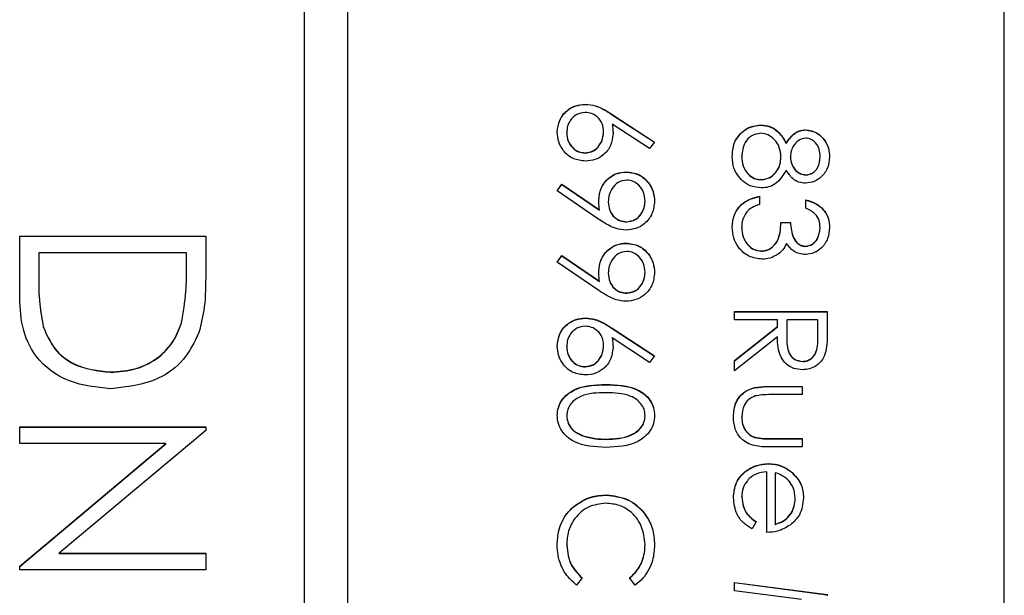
# Model space of a CAD drawing. Header units: millimetres. Extents: x 589 to 2891, y 103 to 1967.
# Tile 12 of 26: x 1393.94 to 1402.94, y 1071.44 to 1076.7. Entities that reach past the tile are written whole.
import ezdxf

# ---------------------------------------------------------------- set-up
doc = ezdxf.new("R2010")
doc.units = ezdxf.units.MM

msp = doc.modelspace()

# ---------------------------------------------------------------- linework, layer by layer
at = {"color": 7, "linetype": 'Continuous', "lineweight": 25}
for p, q in [((1396.538, 1102.7121), (1396.538, 1042.7262)), ((1396.938, 1042.7262), (1396.938, 1102.7121)), ((1402.938, 1044.7257), (1402.938, 1100.7126)), ((1399.109, 1075.9267), (1399.109, 1075.9289)), ((1399.355, 1075.8342), (1399.7413, 1075.5816)), ((1399.355, 1075.8321), (1399.355, 1075.8342)), ((1399.355, 1075.8321), (1399.7402, 1075.5802)), ((1399.6954, 1075.5231), (1399.3533, 1075.7467)), ((1399.3533, 1075.7446), (1399.3533, 1075.7467)), ((1400.7126, 1075.7359), (1400.7126, 1075.738)), ((1401.1241, 1075.6925), (1401.1241, 1075.6946)), ((1398.9381, 1075.6662), (1398.9381, 1075.6684)), ((1399.2746, 1075.6729), (1399.2746, 1075.675)), ((1399.7413, 1075.5816), (1399.6954, 1075.5231)), ((1400.9446, 1075.5689), (1400.9446, 1075.571)), ((1399.106, 1075.4818), (1399.106, 1075.4839)), ((1400.5381, 1075.4486), (1400.5381, 1075.4508)), ((1400.8963, 1075.4437), (1400.8963, 1075.4459)), ((1400.9831, 1075.4456), (1400.9831, 1075.4477)), ((1401.2545, 1075.4486), (1401.2545, 1075.4508)), ((1399.482, 1075.3081), (1399.482, 1075.3103)), ((1400.718, 1075.2367), (1400.718, 1075.2388)), ((1401.1246, 1075.2801), (1401.1246, 1075.2823)), ((1398.8512, 1075.1367), (1398.8935, 1075.1974)), ((1398.8523, 1075.136), (1398.8935, 1075.1952)), ((1398.8935, 1075.1974), (1399.2376, 1074.962)), ((1398.8935, 1075.1952), (1398.8935, 1075.1974)), ((1398.8935, 1075.1952), (1399.2376, 1074.9598)), ((1399.2325, 1074.876), (1398.8512, 1075.1367)), ((1400.7009, 1075.0869), (1400.7009, 1075.0109)), ((1401.1242, 1074.9784), (1401.1242, 1075.0544)), ((1399.2376, 1074.9598), (1399.2376, 1074.962)), ((1399.318, 1075.0348), (1399.318, 1075.0369)), ((1399.6545, 1075.0426), (1399.6545, 1075.0447)), ((1399.4862, 1074.8523), (1399.4862, 1074.8545)), ((1400.5381, 1074.8011), (1400.5381, 1074.8032)), ((1400.8963, 1074.8482), (1400.9831, 1074.8482)), ((1400.8963, 1074.846), (1400.8963, 1074.8482)), ((1400.8963, 1074.846), (1400.9831, 1074.846)), ((1400.9831, 1074.846), (1400.9831, 1074.8482)), ((1401.2545, 1074.7992), (1401.2545, 1074.8014)), ((1393.938, 1074.7237), (1395.638, 1074.7237)), ((1393.938, 1074.197), (1393.938, 1074.7237)), ((1393.938, 1074.7215), (1395.638, 1074.7215)), ((1395.638, 1074.7237), (1395.638, 1074.3805)), ((1399.482, 1074.657), (1399.482, 1074.6592)), ((1401.1217, 1074.629), (1401.1217, 1074.6311)), ((1394.1123, 1074.5711), (1394.1123, 1074.3761)), ((1395.4636, 1074.5711), (1394.1123, 1074.5711)), ((1395.4636, 1074.4516), (1395.4636, 1074.5711)), ((1398.8512, 1074.4855), (1398.8935, 1074.5462)), ((1398.8523, 1074.4848), (1398.8935, 1074.5441)), ((1398.8935, 1074.5462), (1399.2376, 1074.3109)), ((1398.8935, 1074.5441), (1398.8935, 1074.5462)), ((1398.8935, 1074.5441), (1399.2376, 1074.3087)), ((1400.7172, 1074.5855), (1400.7172, 1074.5877)), ((1395.4636, 1074.4495), (1395.4636, 1074.4516)), ((1399.2325, 1074.2249), (1398.8512, 1074.4855)), ((1394.1123, 1074.3739), (1394.1123, 1074.3761)), ((1399.318, 1074.3837), (1399.318, 1074.3858)), ((1399.6545, 1074.3915), (1399.6545, 1074.3936)), ((1399.2376, 1074.3087), (1399.2376, 1074.3109)), ((1399.4862, 1074.2012), (1399.4862, 1074.2034)), ((1399.109, 1073.9733), (1399.109, 1073.9755)), ((1400.4729, 1073.9583), (1400.4729, 1074.0343)), ((1400.4729, 1074.0343), (1401.3196, 1074.0343)), ((1400.4729, 1074.0321), (1401.3196, 1074.0321)), ((1401.3196, 1074.0343), (1401.3196, 1073.8649)), ((1394.1556, 1073.8881), (1394.1556, 1073.8902)), ((1395.4159, 1073.9272), (1395.4159, 1073.9294)), ((1399.355, 1073.8809), (1399.7413, 1073.6282)), ((1399.355, 1073.8787), (1399.355, 1073.8809)), ((1400.8637, 1073.9583), (1400.4729, 1073.9583)), ((1400.4729, 1073.5856), (1400.8637, 1073.8966)), ((1400.4729, 1073.5834), (1400.8637, 1073.8944)), ((1400.8637, 1073.8966), (1400.8637, 1073.9583)), ((1400.8637, 1073.8944), (1400.8637, 1073.8966)), ((1400.9506, 1073.9583), (1400.9494, 1073.8033)), ((1401.2328, 1073.9583), (1400.9506, 1073.9583)), ((1401.2328, 1073.7996), (1401.2328, 1073.9583)), ((1399.6954, 1073.5697), (1399.3533, 1073.7934)), ((1399.3533, 1073.7912), (1399.3533, 1073.7934)), ((1399.355, 1073.8787), (1399.7402, 1073.6268)), ((1400.8637, 1073.8026), (1400.4729, 1073.4916)), ((1400.9494, 1073.8007), (1400.9494, 1073.798)), ((1401.2328, 1073.7974), (1401.2328, 1073.7996)), ((1398.9381, 1073.7129), (1398.9381, 1073.715)), ((1399.2746, 1073.7195), (1399.2746, 1073.7216)), ((1399.7413, 1073.6282), (1399.6954, 1073.5697)), ((1399.106, 1073.5284), (1399.106, 1073.5305)), ((1400.4729, 1073.4916), (1400.4729, 1073.5856)), ((1401.0934, 1073.5763), (1401.0934, 1073.5785)), ((1394.7668, 1073.4795), (1394.7668, 1073.4817)), ((1399.2959, 1073.3656), (1399.2959, 1073.3678)), ((1400.796, 1073.3506), (1401.0917, 1073.3506)), ((1400.796, 1073.3484), (1400.796, 1073.3506)), ((1400.796, 1073.3484), (1401.0917, 1073.3484)), ((1401.0917, 1073.3506), (1401.0917, 1073.2746)), ((1401.0917, 1073.2746), (1400.8047, 1073.2746)), ((1398.9381, 1073.08), (1398.9381, 1073.0822)), ((1399.6545, 1073.08), (1399.6545, 1073.0822)), ((1400.5381, 1073.0705), (1400.5381, 1073.0727)), ((1393.938, 1072.9805), (1395.638, 1072.9805)), ((1393.938, 1072.828), (1393.938, 1072.9805)), ((1395.638, 1072.9805), (1395.638, 1072.9485)), ((1393.938, 1072.9783), (1395.638, 1072.9783)), ((1395.638, 1072.9485), (1394.3, 1071.8256)), ((1399.0834, 1072.8984), (1399.0834, 1072.9006)), ((1395.2729, 1072.828), (1393.938, 1072.828)), ((1393.938, 1071.7078), (1395.2729, 1072.828)), ((1393.938, 1071.7057), (1395.2729, 1072.8258)), ((1395.2729, 1072.8258), (1395.2729, 1072.828)), ((1399.2963, 1072.8664), (1399.2963, 1072.8686)), ((1400.6539, 1072.8835), (1400.6539, 1072.8856)), ((1400.8047, 1072.8731), (1401.0917, 1072.8731)), ((1400.8047, 1072.8709), (1400.8047, 1072.8731)), ((1400.8047, 1072.8709), (1401.0917, 1072.8709)), ((1401.0917, 1072.8731), (1401.0917, 1072.7971)), ((1401.0917, 1072.7971), (1400.7904, 1072.7971)), ((1400.7806, 1072.643), (1400.7806, 1072.6452)), ((1400.766, 1072.0158), (1400.766, 1072.5692)), ((1400.842, 1072.5612), (1400.842, 1072.0917)), ((1400.9872, 1072.5718), (1400.9872, 1072.574)), ((1399.3012, 1072.3563), (1399.3012, 1072.3585)), ((1400.5381, 1072.3414), (1400.5381, 1072.3435)), ((1401.0265, 1072.3261), (1401.0265, 1072.3283)), ((1398.9993, 1072.249), (1398.9993, 1072.2512)), ((1400.6683, 1072.1158), (1400.6329, 1072.0483)), ((1400.842, 1072.0896), (1400.842, 1072.0917)), ((1398.9381, 1071.9004), (1398.9381, 1071.9025)), ((1399.6545, 1071.9056), (1399.6545, 1071.9078)), ((1394.3, 1071.8256), (1395.638, 1071.8256)), ((1394.3, 1071.8235), (1394.3, 1071.8256)), ((1394.3, 1071.8235), (1395.638, 1071.8235)), ((1395.638, 1071.8256), (1395.638, 1071.6731)), ((1393.938, 1071.6731), (1393.938, 1071.7078)), ((1395.638, 1071.6731), (1393.938, 1071.6731)), ((1399.0792, 1071.6002), (1399.0288, 1071.5337)), ((1399.5643, 1071.5337), (1399.5134, 1071.6002)), ((1400.4729, 1071.56), (1401.3196, 1071.4482)), ((1400.4729, 1071.4835), (1400.4729, 1071.56)), ((1400.4729, 1071.5578), (1401.3196, 1071.4461)), ((1401.0835, 1071.4026), (1400.4729, 1071.4835)), ((1401.3196, 1071.4482), (1401.3196, 1071.4374))]:
    msp.add_line(p, q, dxfattribs=at)
for points, knots in [([(1398.8512, 1075.6725), (1398.8558, 1075.7103), (1398.8649, 1075.7861), (1398.9337, 1075.8716), (1399.0199, 1075.92), (1399.0793, 1075.9259), (1399.109, 1075.9289)], [0, 0, 0, 0, 0.27967, 0.559085, 0.779558, 1, 1, 1, 1]), ([(1398.8512, 1075.6703), (1398.8558, 1075.7082), (1398.8649, 1075.7839), (1398.9337, 1075.8694), (1399.0199, 1075.9179), (1399.0793, 1075.9238), (1399.109, 1075.9267)], [0, 0, 0, 0, 0.2796696, 0.5590848, 0.7795576, 1, 1, 1, 1]), ([(1399.109, 1075.9289), (1399.1393, 1075.9259), (1399.1892, 1075.9209), (1399.2538, 1075.8941), (1399.3055, 1075.8661), (1399.3385, 1075.8449), (1399.355, 1075.8342)], [0, 0, 0, 0, 0.339374, 0.559486, 0.779731, 1, 1, 1, 1]), ([(1399.109, 1075.9267), (1399.1393, 1075.9237), (1399.1892, 1075.9188), (1399.2538, 1075.8919), (1399.3055, 1075.864), (1399.3385, 1075.8427), (1399.355, 1075.8321)], [0, 0, 0, 0, 0.339374, 0.559486, 0.779731, 1, 1, 1, 1]), ([(1399.106, 1075.8529), (1399.08, 1075.8493), (1399.0279, 1075.842), (1398.9742, 1075.7892), (1398.9427, 1075.7297), (1398.9396, 1075.6888), (1398.9381, 1075.6684)], [0, 0, 0, 0, 0.279059, 0.55882, 0.779303, 1, 1, 1, 1]), ([(1399.2746, 1075.675), (1399.2724, 1075.7008), (1399.268, 1075.7523), (1399.2233, 1075.8115), (1399.1665, 1075.8474), (1399.1262, 1075.851), (1399.106, 1075.8529)], [0, 0, 0, 0, 0.280127, 0.559515, 0.779719, 1, 1, 1, 1]), ([(1399.3533, 1075.7467), (1399.3558, 1075.7305), (1399.3604, 1075.7014), (1399.3611, 1075.672), (1399.3614, 1075.6591)], [0, 0, 0, 0, 0.55991, 1, 1, 1, 1]), ([(1399.3533, 1075.7446), (1399.3558, 1075.7283), (1399.3604, 1075.6993), (1399.3611, 1075.6699), (1399.3614, 1075.6569)], [0, 0, 0, 0, 0.55991, 1, 1, 1, 1]), ([(1400.4512, 1075.4516), (1400.4538, 1075.4926), (1400.4589, 1075.5743), (1400.5276, 1075.6696), (1400.617, 1075.7271), (1400.6808, 1075.7344), (1400.7126, 1075.738)], [0, 0, 0, 0, 0.280545, 0.559269, 0.779816, 1, 1, 1, 1]), ([(1400.4512, 1075.4495), (1400.4538, 1075.4904), (1400.4589, 1075.5721), (1400.5276, 1075.6675), (1400.617, 1075.725), (1400.6808, 1075.7322), (1400.7126, 1075.7359)], [0, 0, 0, 0, 0.280545, 0.559269, 0.779816, 1, 1, 1, 1]), ([(1400.7126, 1075.738), (1400.7409, 1075.7353), (1400.7974, 1075.7297), (1400.8852, 1075.6729), (1400.9221, 1075.6097), (1400.9446, 1075.571)], [0, 0, 0, 0, 0.279987, 0.559901, 1, 1, 1, 1]), ([(1400.7126, 1075.7359), (1400.7409, 1075.7331), (1400.7974, 1075.7275), (1400.8852, 1075.6707), (1400.9221, 1075.6075), (1400.9446, 1075.5689)], [0, 0, 0, 0, 0.279987, 0.559901, 1, 1, 1, 1]), ([(1400.9446, 1075.571), (1400.9687, 1075.6074), (1401.0024, 1075.6581), (1401.0736, 1075.6903), (1401.1073, 1075.6932), (1401.1241, 1075.6946)], [0, 0, 0, 0, 0.5577522, 0.7789324, 1, 1, 1, 1]), ([(1400.9446, 1075.5689), (1400.9687, 1075.6052), (1401.0024, 1075.6559), (1401.0736, 1075.6882), (1401.1073, 1075.691), (1401.1241, 1075.6925)], [0, 0, 0, 0, 0.5577522, 0.7789324, 1, 1, 1, 1]), ([(1401.1241, 1075.6946), (1401.158, 1075.6886), (1401.2258, 1075.6766), (1401.2962, 1075.6067), (1401.3349, 1075.527), (1401.3392, 1075.4734), (1401.3413, 1075.4466)], [0, 0, 0, 0, 0.278806, 0.558457, 0.77916, 1, 1, 1, 1]), ([(1401.1241, 1075.6925), (1401.158, 1075.6865), (1401.2258, 1075.6745), (1401.2962, 1075.6046), (1401.3349, 1075.5249), (1401.3392, 1075.4712), (1401.3413, 1075.4444)], [0, 0, 0, 0, 0.278806, 0.558457, 0.77916, 1, 1, 1, 1]), ([(1399.1106, 1075.408), (1399.0718, 1075.4123), (1398.9943, 1075.4211), (1398.9085, 1075.4933), (1398.8598, 1075.5815), (1398.8541, 1075.6421), (1398.8512, 1075.6725)], [0, 0, 0, 0, 0.279631, 0.55896, 0.779478, 1, 1, 1, 1]), ([(1398.9381, 1075.6684), (1398.9407, 1075.6424), (1398.9459, 1075.5904), (1398.9893, 1075.5301), (1399.0447, 1075.4903), (1399.0856, 1075.4861), (1399.106, 1075.4839)], [0, 0, 0, 0, 0.280018, 0.559853, 0.779987, 1, 1, 1, 1]), ([(1398.9381, 1075.6662), (1398.9407, 1075.6402), (1398.9459, 1075.5883), (1398.9893, 1075.528), (1399.0447, 1075.4882), (1399.0856, 1075.4839), (1399.106, 1075.4818)], [0, 0, 0, 0, 0.280018, 0.559853, 0.779987, 1, 1, 1, 1]), ([(1399.106, 1075.4839), (1399.1325, 1075.4878), (1399.1857, 1075.4957), (1399.2392, 1075.5512), (1399.2702, 1075.6124), (1399.2731, 1075.6542), (1399.2746, 1075.675)], [0, 0, 0, 0, 0.278754, 0.558605, 0.779147, 1, 1, 1, 1]), ([(1399.106, 1075.4818), (1399.1325, 1075.4857), (1399.1857, 1075.4935), (1399.2392, 1075.549), (1399.2702, 1075.6103), (1399.2731, 1075.652), (1399.2746, 1075.6729)], [0, 0, 0, 0, 0.278754, 0.558605, 0.779147, 1, 1, 1, 1]), ([(1399.3614, 1075.6591), (1399.3572, 1075.622), (1399.3487, 1075.5478), (1399.2808, 1075.4653), (1399.198, 1075.4153), (1399.1397, 1075.4104), (1399.1106, 1075.408)], [0, 0, 0, 0, 0.279638, 0.559326, 0.779527, 1, 1, 1, 1]), ([(1400.7101, 1075.6621), (1400.6818, 1075.6573), (1400.6252, 1075.6478), (1400.5507, 1075.5695), (1400.5429, 1075.4958), (1400.5381, 1075.4508)], [0, 0, 0, 0, 0.279833, 0.560198, 1, 1, 1, 1]), ([(1400.8963, 1075.4459), (1400.8937, 1075.4756), (1400.8887, 1075.5351), (1400.8413, 1075.6051), (1400.78, 1075.6535), (1400.7334, 1075.6592), (1400.7101, 1075.6621)], [0, 0, 0, 0, 0.280283, 0.560138, 0.780298, 1, 1, 1, 1]), ([(1401.1229, 1075.6187), (1401.1004, 1075.6139), (1401.0554, 1075.6044), (1401.0127, 1075.5541), (1400.987, 1075.5014), (1400.9844, 1075.4656), (1400.9831, 1075.4477)], [0, 0, 0, 0, 0.277721, 0.558224, 0.779072, 1, 1, 1, 1]), ([(1401.2545, 1075.4508), (1401.253, 1075.473), (1401.25, 1075.5175), (1401.2187, 1075.572), (1401.1753, 1075.6115), (1401.1403, 1075.6163), (1401.1229, 1075.6187)], [0, 0, 0, 0, 0.280651, 0.560566, 0.78062, 1, 1, 1, 1]), ([(1400.5442, 1075.227), (1400.5132, 1075.2635), (1400.4576, 1075.3289), (1400.4532, 1075.414), (1400.4512, 1075.4516)], [0, 0, 0, 0, 0.557758, 1, 1, 1, 1]), ([(1400.5381, 1075.4508), (1400.5401, 1075.4216), (1400.5441, 1075.3635), (1400.5885, 1075.2932), (1400.6496, 1075.2471), (1400.6952, 1075.2416), (1400.718, 1075.2388)], [0, 0, 0, 0, 0.280602, 0.559962, 0.78018, 1, 1, 1, 1]), ([(1400.5381, 1075.4486), (1400.5401, 1075.4195), (1400.5441, 1075.3613), (1400.5885, 1075.2911), (1400.6496, 1075.2449), (1400.6952, 1075.2394), (1400.718, 1075.2367)], [0, 0, 0, 0, 0.280602, 0.559962, 0.78018, 1, 1, 1, 1]), ([(1400.718, 1075.2388), (1400.7461, 1075.2438), (1400.8026, 1075.2538), (1400.8584, 1075.3139), (1400.8916, 1075.3791), (1400.8947, 1075.4236), (1400.8963, 1075.4459)], [0, 0, 0, 0, 0.278303, 0.558509, 0.779146, 1, 1, 1, 1]), ([(1400.718, 1075.2367), (1400.7461, 1075.2416), (1400.8026, 1075.2516), (1400.8584, 1075.3117), (1400.8916, 1075.3769), (1400.8947, 1075.4214), (1400.8963, 1075.4437)], [0, 0, 0, 0, 0.278303, 0.558509, 0.779146, 1, 1, 1, 1]), ([(1400.9831, 1075.4477), (1400.9855, 1075.4253), (1400.9903, 1075.3804), (1401.0246, 1075.3261), (1401.0719, 1075.2905), (1401.107, 1075.285), (1401.1246, 1075.2823)], [0, 0, 0, 0, 0.280237, 0.560145, 0.780435, 1, 1, 1, 1]), ([(1400.9831, 1075.4456), (1400.9855, 1075.4231), (1400.9903, 1075.3783), (1401.0246, 1075.3239), (1401.0719, 1075.2883), (1401.107, 1075.2828), (1401.1246, 1075.2801)], [0, 0, 0, 0, 0.280237, 0.560145, 0.780435, 1, 1, 1, 1]), ([(1401.3413, 1075.4466), (1401.3376, 1075.4128), (1401.3302, 1075.3453), (1401.2743, 1075.2662), (1401.2012, 1075.216), (1401.1482, 1075.2095), (1401.1217, 1075.2063)], [0, 0, 0, 0, 0.279929, 0.559623, 0.779946, 1, 1, 1, 1]), ([(1401.1246, 1075.2823), (1401.1463, 1075.2868), (1401.19, 1075.2959), (1401.2462, 1075.3582), (1401.2514, 1075.4157), (1401.2545, 1075.4508)], [0, 0, 0, 0, 0.2789711, 0.5599188, 1, 1, 1, 1]), ([(1401.1246, 1075.2801), (1401.1463, 1075.2846), (1401.19, 1075.2937), (1401.2462, 1075.3561), (1401.2514, 1075.4135), (1401.2545, 1075.4486)], [0, 0, 0, 0, 0.2789711, 0.5599188, 1, 1, 1, 1]), ([(1400.9446, 1075.3265), (1400.9155, 1075.2785), (1400.875, 1075.2116), (1400.7844, 1075.1678), (1400.7412, 1075.1645), (1400.7196, 1075.1629)], [0, 0, 0, 0, 0.5582714, 0.7790888, 1, 1, 1, 1]), ([(1401.1217, 1075.2063), (1401.1006, 1075.2082), (1401.0583, 1075.212), (1400.9916, 1075.2521), (1400.9624, 1075.2983), (1400.9446, 1075.3265)], [0, 0, 0, 0, 0.280159, 0.560243, 1, 1, 1, 1]), ([(1399.2312, 1075.051), (1399.2352, 1075.0887), (1399.2433, 1075.1641), (1399.3101, 1075.2494), (1399.3931, 1075.3025), (1399.4524, 1075.3077), (1399.482, 1075.3103)], [0, 0, 0, 0, 0.279814, 0.559489, 0.779635, 1, 1, 1, 1]), ([(1399.2312, 1075.0489), (1399.2352, 1075.0866), (1399.2433, 1075.1619), (1399.3101, 1075.2473), (1399.3931, 1075.3003), (1399.4524, 1075.3055), (1399.482, 1075.3081)], [0, 0, 0, 0, 0.279814, 0.559489, 0.779635, 1, 1, 1, 1]), ([(1399.4862, 1075.2343), (1399.4593, 1075.23), (1399.4053, 1075.2214), (1399.3523, 1075.1634), (1399.3223, 1075.1006), (1399.3194, 1075.0582), (1399.318, 1075.0369)], [0, 0, 0, 0, 0.278472, 0.558424, 0.779098, 1, 1, 1, 1]), ([(1399.482, 1075.3103), (1399.5211, 1075.3057), (1399.5993, 1075.2964), (1399.6843, 1075.2217), (1399.7328, 1075.1327), (1399.7385, 1075.0715), (1399.7413, 1075.0408)], [0, 0, 0, 0, 0.2795384, 0.558851, 0.7794523, 1, 1, 1, 1]), ([(1399.482, 1075.3081), (1399.5211, 1075.3035), (1399.5993, 1075.2943), (1399.6843, 1075.2195), (1399.7328, 1075.1305), (1399.7385, 1075.0693), (1399.7413, 1075.0387)], [0, 0, 0, 0, 0.279538, 0.558851, 0.779452, 1, 1, 1, 1]), ([(1399.6545, 1075.0447), (1399.6519, 1075.0711), (1399.6468, 1075.1239), (1399.6041, 1075.186), (1399.5485, 1075.2275), (1399.507, 1075.2321), (1399.4862, 1075.2343)], [0, 0, 0, 0, 0.2800921, 0.5600105, 0.7801305, 1, 1, 1, 1]), ([(1400.7196, 1075.1629), (1400.6835, 1075.1663), (1400.6191, 1075.1724), (1400.5671, 1075.2103), (1400.5442, 1075.227)], [0, 0, 0, 0, 0.559346, 1, 1, 1, 1]), ([(1399.2376, 1074.962), (1399.2356, 1074.9786), (1399.232, 1075.0081), (1399.2314, 1075.0379), (1399.2312, 1075.051)], [0, 0, 0, 0, 0.559944, 1, 1, 1, 1]), ([(1400.4512, 1074.8046), (1400.4546, 1074.8434), (1400.4614, 1074.921), (1400.5264, 1075.0126), (1400.612, 1075.0658), (1400.6712, 1075.0799), (1400.7009, 1075.0869)], [0, 0, 0, 0, 0.279886, 0.558979, 0.779263, 1, 1, 1, 1]), ([(1400.4512, 1074.8024), (1400.4546, 1074.8413), (1400.4614, 1074.9188), (1400.5264, 1075.0105), (1400.612, 1075.0637), (1400.6712, 1075.0777), (1400.7009, 1075.0847)], [0, 0, 0, 0, 0.279886, 0.558979, 0.779263, 1, 1, 1, 1]), ([(1401.1242, 1075.0544), (1401.1568, 1075.0446), (1401.2218, 1075.0251), (1401.2938, 1074.9604), (1401.3351, 1074.8822), (1401.3393, 1074.829), (1401.3413, 1074.8024)], [0, 0, 0, 0, 0.280288, 0.55968, 0.779747, 1, 1, 1, 1]), ([(1401.1242, 1075.0522), (1401.1568, 1075.0424), (1401.2218, 1075.023), (1401.2938, 1074.9583), (1401.3351, 1074.88), (1401.3393, 1074.8268), (1401.3413, 1074.8002)], [0, 0, 0, 0, 0.280288, 0.55968, 0.779747, 1, 1, 1, 1]), ([(1399.318, 1075.0369), (1399.3201, 1075.0108), (1399.3243, 1074.9587), (1399.3678, 1074.8978), (1399.4249, 1074.8604), (1399.4658, 1074.8565), (1399.4862, 1074.8545)], [0, 0, 0, 0, 0.280319, 0.55953, 0.779753, 1, 1, 1, 1]), ([(1399.318, 1075.0348), (1399.3201, 1075.0087), (1399.3243, 1074.9565), (1399.3678, 1074.8956), (1399.4249, 1074.8582), (1399.4658, 1074.8543), (1399.4862, 1074.8523)], [0, 0, 0, 0, 0.280319, 0.55953, 0.779753, 1, 1, 1, 1]), ([(1399.7413, 1075.0408), (1399.7368, 1075.0024), (1399.7277, 1074.9255), (1399.6587, 1074.8382), (1399.5717, 1074.7877), (1399.5113, 1074.7816), (1399.4812, 1074.7785)], [0, 0, 0, 0, 0.27973, 0.559163, 0.779612, 1, 1, 1, 1]), ([(1399.4862, 1074.8545), (1399.5127, 1074.8584), (1399.5656, 1074.8663), (1399.6191, 1074.9214), (1399.6501, 1074.9824), (1399.653, 1075.024), (1399.6545, 1075.0447)], [0, 0, 0, 0, 0.2787219, 0.5585693, 0.7791712, 1, 1, 1, 1]), ([(1399.4862, 1074.8523), (1399.5127, 1074.8563), (1399.5656, 1074.8641), (1399.6191, 1074.9193), (1399.6501, 1074.9802), (1399.653, 1075.0218), (1399.6545, 1075.0426)], [0, 0, 0, 0, 0.278722, 0.558569, 0.779171, 1, 1, 1, 1]), ([(1400.7009, 1075.0109), (1400.6763, 1075.0032), (1400.6324, 1074.9894), (1400.5987, 1074.9583), (1400.5839, 1074.9446)], [0, 0, 0, 0, 0.5606944, 1, 1, 1, 1]), ([(1401.2545, 1074.8014), (1401.2527, 1074.8234), (1401.2492, 1074.8673), (1401.2069, 1074.9373), (1401.1556, 1074.9628), (1401.1242, 1074.9784)], [0, 0, 0, 0, 0.280636, 0.5603644, 1, 1, 1, 1]), ([(1399.4812, 1074.7785), (1399.4505, 1074.7816), (1399.3999, 1074.7867), (1399.3346, 1074.8145), (1399.2823, 1074.8431), (1399.2491, 1074.865), (1399.2325, 1074.876)], [0, 0, 0, 0, 0.339295, 0.559425, 0.779695, 1, 1, 1, 1]), ([(1400.5839, 1074.9446), (1400.5687, 1074.9203), (1400.5414, 1074.8768), (1400.5391, 1074.8258), (1400.5381, 1074.8032)], [0, 0, 0, 0, 0.558748, 1, 1, 1, 1]), ([(1400.7245, 1074.5117), (1400.6829, 1074.5178), (1400.5998, 1074.53), (1400.5085, 1074.6094), (1400.4588, 1074.7062), (1400.4538, 1074.7718), (1400.4512, 1074.8046)], [0, 0, 0, 0, 0.279304, 0.5588383, 0.779277, 1, 1, 1, 1]), ([(1400.5381, 1074.8032), (1400.54, 1074.7739), (1400.544, 1074.7153), (1400.5879, 1074.6444), (1400.6482, 1074.5962), (1400.6942, 1074.5905), (1400.7172, 1074.5877)], [0, 0, 0, 0, 0.280599, 0.560151, 0.780303, 1, 1, 1, 1]), ([(1400.5381, 1074.8011), (1400.54, 1074.7717), (1400.544, 1074.7131), (1400.5879, 1074.6422), (1400.6482, 1074.5941), (1400.6942, 1074.5884), (1400.7172, 1074.5855)], [0, 0, 0, 0, 0.280599, 0.560151, 0.780303, 1, 1, 1, 1]), ([(1400.7172, 1074.5877), (1400.7319, 1074.5889), (1400.7615, 1074.5914), (1400.8149, 1074.6178), (1400.8878, 1074.6965), (1400.8929, 1074.7875), (1400.8963, 1074.8482)], [0, 0, 0, 0, 0.125587, 0.251191, 0.500605, 1, 1, 1, 1]), ([(1400.7172, 1074.5855), (1400.7319, 1074.5868), (1400.7615, 1074.5892), (1400.8149, 1074.6156), (1400.8878, 1074.6944), (1400.8929, 1074.7853), (1400.8963, 1074.846)], [0, 0, 0, 0, 0.125587, 0.251191, 0.500605, 1, 1, 1, 1]), ([(1400.9831, 1074.8482), (1400.9875, 1074.8003), (1400.9942, 1074.7286), (1401.0439, 1074.6585), (1401.086, 1074.6345), (1401.1098, 1074.6323), (1401.1217, 1074.6311)], [0, 0, 0, 0, 0.499418, 0.749016, 0.874544, 1, 1, 1, 1]), ([(1400.9831, 1074.846), (1400.9875, 1074.7982), (1400.9942, 1074.7265), (1401.0439, 1074.6564), (1401.086, 1074.6324), (1401.1098, 1074.6301), (1401.1217, 1074.629)], [0, 0, 0, 0, 0.499418, 0.749016, 0.874544, 1, 1, 1, 1]), ([(1401.3413, 1074.8024), (1401.3376, 1074.7681), (1401.3303, 1074.6996), (1401.2759, 1074.6176), (1401.202, 1074.5656), (1401.1482, 1074.5586), (1401.1213, 1074.5552)], [0, 0, 0, 0, 0.280085, 0.559868, 0.780099, 1, 1, 1, 1]), ([(1401.1217, 1074.6311), (1401.1438, 1074.6354), (1401.1884, 1074.644), (1401.2432, 1074.7088), (1401.2502, 1074.7663), (1401.2545, 1074.8014)], [0, 0, 0, 0, 0.278859, 0.560074, 1, 1, 1, 1]), ([(1401.1217, 1074.629), (1401.1438, 1074.6332), (1401.1884, 1074.6419), (1401.2432, 1074.7067), (1401.2502, 1074.7641), (1401.2545, 1074.7992)], [0, 0, 0, 0, 0.278859, 0.560074, 1, 1, 1, 1]), ([(1399.2312, 1074.3999), (1399.2352, 1074.4376), (1399.2433, 1074.513), (1399.3101, 1074.5983), (1399.3931, 1074.6513), (1399.4524, 1074.6565), (1399.482, 1074.6592)], [0, 0, 0, 0, 0.279814, 0.559489, 0.779635, 1, 1, 1, 1]), ([(1399.2312, 1074.3977), (1399.2352, 1074.4354), (1399.2433, 1074.5108), (1399.3101, 1074.5961), (1399.3931, 1074.6492), (1399.4524, 1074.6544), (1399.482, 1074.657)], [0, 0, 0, 0, 0.279814, 0.559489, 0.779635, 1, 1, 1, 1]), ([(1399.482, 1074.6592), (1399.5211, 1074.6545), (1399.5993, 1074.6453), (1399.6843, 1074.5705), (1399.7328, 1074.4815), (1399.7385, 1074.4203), (1399.7413, 1074.3897)], [0, 0, 0, 0, 0.279538, 0.558851, 0.779452, 1, 1, 1, 1]), ([(1399.482, 1074.657), (1399.5211, 1074.6524), (1399.5993, 1074.6431), (1399.6843, 1074.5684), (1399.7328, 1074.4794), (1399.7385, 1074.4182), (1399.7413, 1074.3876)], [0, 0, 0, 0, 0.279538, 0.558851, 0.779452, 1, 1, 1, 1]), ([(1400.9472, 1074.654), (1400.9369, 1074.6343), (1400.9185, 1074.5991), (1400.8882, 1074.5735), (1400.8749, 1074.5623)], [0, 0, 0, 0, 0.559795, 1, 1, 1, 1]), ([(1401.1213, 1074.5552), (1401.1018, 1074.5565), (1401.0627, 1074.5593), (1400.9977, 1074.5898), (1400.9663, 1074.6297), (1400.9472, 1074.654)], [0, 0, 0, 0, 0.280508, 0.560792, 1, 1, 1, 1]), ([(1399.4862, 1074.5832), (1399.4593, 1074.5789), (1399.4053, 1074.5703), (1399.3523, 1074.5123), (1399.3223, 1074.4494), (1399.3194, 1074.407), (1399.318, 1074.3858)], [0, 0, 0, 0, 0.278472, 0.558424, 0.779098, 1, 1, 1, 1]), ([(1399.6545, 1074.3936), (1399.6519, 1074.42), (1399.6468, 1074.4728), (1399.6041, 1074.5348), (1399.5485, 1074.5764), (1399.507, 1074.5809), (1399.4862, 1074.5832)], [0, 0, 0, 0, 0.280092, 0.560011, 0.780131, 1, 1, 1, 1]), ([(1400.8749, 1074.5623), (1400.849, 1074.546), (1400.8027, 1074.517), (1400.7484, 1074.5134), (1400.7245, 1074.5117)], [0, 0, 0, 0, 0.559419, 1, 1, 1, 1]), ([(1395.4159, 1073.9294), (1395.433, 1074.0261), (1395.4634, 1074.199), (1395.4635, 1074.3744), (1395.4636, 1074.4516)], [0, 0, 0, 0, 0.559542, 1, 1, 1, 1]), ([(1395.4159, 1073.9272), (1395.433, 1074.0239), (1395.4634, 1074.1968), (1395.4635, 1074.3722), (1395.4636, 1074.4495)], [0, 0, 0, 0, 0.559542, 1, 1, 1, 1]), ([(1394.1123, 1074.3761), (1394.1121, 1074.2845), (1394.1116, 1074.1211), (1394.1421, 1073.9607), (1394.1556, 1073.8902)], [0, 0, 0, 0, 0.560426, 1, 1, 1, 1]), ([(1394.1123, 1074.3739), (1394.1121, 1074.2823), (1394.1116, 1074.1189), (1394.1421, 1073.9586), (1394.1556, 1073.8881)], [0, 0, 0, 0, 0.560426, 1, 1, 1, 1]), ([(1395.638, 1074.3805), (1395.6378, 1074.2783), (1395.6376, 1074.0961), (1395.5953, 1073.919), (1395.5767, 1073.8412)], [0, 0, 0, 0, 0.560445, 1, 1, 1, 1]), ([(1399.2376, 1074.3109), (1399.2356, 1074.3274), (1399.232, 1074.357), (1399.2314, 1074.3868), (1399.2312, 1074.3999)], [0, 0, 0, 0, 0.5599442, 1, 1, 1, 1]), ([(1399.318, 1074.3858), (1399.3201, 1074.3597), (1399.3243, 1074.3076), (1399.3678, 1074.2466), (1399.4249, 1074.2092), (1399.4658, 1074.2053), (1399.4862, 1074.2034)], [0, 0, 0, 0, 0.280319, 0.55953, 0.779753, 1, 1, 1, 1]), ([(1399.318, 1074.3837), (1399.3201, 1074.3575), (1399.3243, 1074.3054), (1399.3678, 1074.2445), (1399.4249, 1074.2071), (1399.4658, 1074.2032), (1399.4862, 1074.2012)], [0, 0, 0, 0, 0.280319, 0.55953, 0.779753, 1, 1, 1, 1]), ([(1399.7413, 1074.3897), (1399.7368, 1074.3512), (1399.7277, 1074.2743), (1399.6587, 1074.1871), (1399.5717, 1074.1366), (1399.5113, 1074.1305), (1399.4812, 1074.1274)], [0, 0, 0, 0, 0.27973, 0.559163, 0.779612, 1, 1, 1, 1]), ([(1399.4862, 1074.2034), (1399.5127, 1074.2073), (1399.5656, 1074.2152), (1399.6191, 1074.2703), (1399.6501, 1074.3313), (1399.653, 1074.3728), (1399.6545, 1074.3936)], [0, 0, 0, 0, 0.2787219, 0.5585693, 0.7791712, 1, 1, 1, 1]), ([(1399.4862, 1074.2012), (1399.5127, 1074.2051), (1399.5656, 1074.213), (1399.6191, 1074.2681), (1399.6501, 1074.3291), (1399.653, 1074.3707), (1399.6545, 1074.3915)], [0, 0, 0, 0, 0.278722, 0.558569, 0.779171, 1, 1, 1, 1]), ([(1394.7665, 1073.3291), (1394.6389, 1073.3416), (1394.384, 1073.3664), (1394.0799, 1073.5865), (1393.947, 1073.896), (1393.941, 1074.0964), (1393.938, 1074.197)], [0, 0, 0, 0, 0.280124, 0.559248, 0.778837, 1, 1, 1, 1]), ([(1399.4812, 1074.1274), (1399.4505, 1074.1305), (1399.3999, 1074.1356), (1399.3346, 1074.1633), (1399.2823, 1074.1919), (1399.2491, 1074.2139), (1399.2325, 1074.2249)], [0, 0, 0, 0, 0.339295, 0.559425, 0.779695, 1, 1, 1, 1]), ([(1398.8512, 1073.7191), (1398.8558, 1073.757), (1398.8649, 1073.8327), (1398.9337, 1073.9182), (1399.0199, 1073.9666), (1399.0793, 1073.9725), (1399.109, 1073.9755)], [0, 0, 0, 0, 0.2796696, 0.5590848, 0.7795576, 1, 1, 1, 1]), ([(1398.8512, 1073.7169), (1398.8558, 1073.7548), (1398.8649, 1073.8305), (1398.9337, 1073.916), (1399.0199, 1073.9645), (1399.0793, 1073.9704), (1399.109, 1073.9733)], [0, 0, 0, 0, 0.27967, 0.559085, 0.779558, 1, 1, 1, 1]), ([(1399.109, 1073.9755), (1399.1393, 1073.9725), (1399.1892, 1073.9675), (1399.2538, 1073.9407), (1399.3055, 1073.9127), (1399.3385, 1073.8915), (1399.355, 1073.8809)], [0, 0, 0, 0, 0.339374, 0.559486, 0.779731, 1, 1, 1, 1]), ([(1399.109, 1073.9733), (1399.1393, 1073.9703), (1399.1892, 1073.9654), (1399.2538, 1073.9385), (1399.3055, 1073.9106), (1399.3385, 1073.8893), (1399.355, 1073.8787)], [0, 0, 0, 0, 0.339374, 0.559486, 0.779731, 1, 1, 1, 1]), ([(1394.1556, 1073.8902), (1394.1853, 1073.8224), (1394.2448, 1073.6867), (1394.4596, 1073.5155), (1394.6504, 1073.4945), (1394.7668, 1073.4817)], [0, 0, 0, 0, 0.280536, 0.561015, 1, 1, 1, 1]), ([(1394.1556, 1073.8881), (1394.1853, 1073.8202), (1394.2448, 1073.6845), (1394.4596, 1073.5133), (1394.6504, 1073.4923), (1394.7668, 1073.4795)], [0, 0, 0, 0, 0.280536, 0.561015, 1, 1, 1, 1]), ([(1394.7668, 1073.4817), (1394.8464, 1073.4872), (1395.0054, 1073.4981), (1395.2056, 1073.6036), (1395.3488, 1073.7538), (1395.3935, 1073.8708), (1395.4159, 1073.9294)], [0, 0, 0, 0, 0.2801784, 0.5597646, 0.7797967, 1, 1, 1, 1]), ([(1394.7668, 1073.4795), (1394.8464, 1073.485), (1395.0054, 1073.496), (1395.2056, 1073.6014), (1395.3488, 1073.7516), (1395.3935, 1073.8687), (1395.4159, 1073.9272)], [0, 0, 0, 0, 0.280178, 0.559765, 0.779797, 1, 1, 1, 1]), ([(1399.106, 1073.8995), (1399.08, 1073.8959), (1399.0279, 1073.8886), (1398.9742, 1073.8358), (1398.9427, 1073.7763), (1398.9396, 1073.7354), (1398.9381, 1073.715)], [0, 0, 0, 0, 0.279059, 0.55882, 0.779303, 1, 1, 1, 1]), ([(1399.2746, 1073.7216), (1399.2724, 1073.7474), (1399.268, 1073.7989), (1399.2233, 1073.8581), (1399.1665, 1073.894), (1399.1262, 1073.8977), (1399.106, 1073.8995)], [0, 0, 0, 0, 0.280127, 0.559515, 0.779719, 1, 1, 1, 1]), ([(1395.5767, 1073.8412), (1395.5347, 1073.7547), (1395.4509, 1073.5816), (1395.1643, 1073.3714), (1394.9173, 1073.3451), (1394.7665, 1073.3291)], [0, 0, 0, 0, 0.280264, 0.560715, 1, 1, 1, 1]), ([(1399.3533, 1073.7934), (1399.3558, 1073.7771), (1399.3604, 1073.748), (1399.3611, 1073.7186), (1399.3614, 1073.7057)], [0, 0, 0, 0, 0.5599103, 1, 1, 1, 1]), ([(1399.3533, 1073.7912), (1399.3558, 1073.7749), (1399.3604, 1073.7459), (1399.3611, 1073.7165), (1399.3614, 1073.7035)], [0, 0, 0, 0, 0.5599103, 1, 1, 1, 1]), ([(1401.0932, 1073.5025), (1401.0664, 1073.5047), (1401.0129, 1073.5092), (1400.9418, 1073.551), (1400.8706, 1073.6464), (1400.8666, 1073.7382), (1400.8637, 1073.8026)], [0, 0, 0, 0, 0.18712, 0.373979, 0.560911, 1, 1, 1, 1]), ([(1400.9494, 1073.8033), (1400.9495, 1073.7513), (1400.9497, 1073.6862), (1400.9911, 1073.6221), (1401.03, 1073.5885), (1401.0681, 1073.5825), (1401.0934, 1073.5785)], [0, 0, 0, 0, 0.499827, 0.625498, 0.751208, 1, 1, 1, 1]), ([(1400.9494, 1073.8011), (1400.9495, 1073.7491), (1400.9497, 1073.6841), (1400.9911, 1073.6199), (1401.03, 1073.5863), (1401.0681, 1073.5803), (1401.0934, 1073.5763)], [0, 0, 0, 0, 0.499827, 0.625498, 0.751208, 1, 1, 1, 1]), ([(1401.0934, 1073.5785), (1401.1058, 1073.5794), (1401.1306, 1073.5812), (1401.1644, 1073.598), (1401.193, 1073.6219), (1401.2344, 1073.6846), (1401.2335, 1073.7485), (1401.2328, 1073.7996)], [0, 0, 0, 0, 0.125307, 0.250617, 0.375954, 0.501281, 1, 1, 1, 1]), ([(1401.0934, 1073.5763), (1401.1058, 1073.5772), (1401.1306, 1073.579), (1401.1644, 1073.5959), (1401.193, 1073.6197), (1401.2344, 1073.6825), (1401.2335, 1073.7464), (1401.2328, 1073.7974)], [0, 0, 0, 0, 0.125307, 0.250617, 0.375954, 0.501281, 1, 1, 1, 1]), ([(1401.3196, 1073.8649), (1401.3197, 1073.8289), (1401.3199, 1073.7647), (1401.3117, 1073.7011), (1401.3081, 1073.6731)], [0, 0, 0, 0, 0.56024, 1, 1, 1, 1]), ([(1399.1106, 1073.4546), (1399.0718, 1073.4589), (1398.9943, 1073.4677), (1398.9085, 1073.5399), (1398.8598, 1073.6281), (1398.8541, 1073.6888), (1398.8512, 1073.7191)], [0, 0, 0, 0, 0.2796308, 0.5589603, 0.7794783, 1, 1, 1, 1]), ([(1398.9381, 1073.715), (1398.9407, 1073.689), (1398.9459, 1073.637), (1398.9893, 1073.5767), (1399.0447, 1073.537), (1399.0856, 1073.5327), (1399.106, 1073.5305)], [0, 0, 0, 0, 0.280018, 0.559853, 0.779987, 1, 1, 1, 1]), ([(1398.9381, 1073.7129), (1398.9407, 1073.6869), (1398.9459, 1073.6349), (1398.9893, 1073.5746), (1399.0447, 1073.5348), (1399.0856, 1073.5305), (1399.106, 1073.5284)], [0, 0, 0, 0, 0.280018, 0.559853, 0.779987, 1, 1, 1, 1]), ([(1399.106, 1073.5305), (1399.1325, 1073.5344), (1399.1857, 1073.5423), (1399.2392, 1073.5978), (1399.2702, 1073.659), (1399.2731, 1073.7008), (1399.2746, 1073.7216)], [0, 0, 0, 0, 0.278754, 0.558605, 0.779147, 1, 1, 1, 1]), ([(1399.106, 1073.5284), (1399.1325, 1073.5323), (1399.1857, 1073.5401), (1399.2392, 1073.5956), (1399.2702, 1073.6569), (1399.2731, 1073.6986), (1399.2746, 1073.7195)], [0, 0, 0, 0, 0.278754, 0.558605, 0.779147, 1, 1, 1, 1]), ([(1399.3614, 1073.7057), (1399.3572, 1073.6686), (1399.3487, 1073.5944), (1399.2808, 1073.5119), (1399.198, 1073.4619), (1399.1397, 1073.457), (1399.1106, 1073.4546)], [0, 0, 0, 0, 0.279638, 0.559326, 0.779527, 1, 1, 1, 1]), ([(1401.3081, 1073.6731), (1401.2993, 1073.6465), (1401.2817, 1073.5934), (1401.2246, 1073.5375), (1401.1589, 1073.5067), (1401.1151, 1073.5039), (1401.0932, 1073.5025)], [0, 0, 0, 0, 0.279797, 0.5595, 0.779626, 1, 1, 1, 1]), ([(1398.8512, 1073.0847), (1398.8533, 1073.1095), (1398.8573, 1073.1589), (1398.9016, 1073.2487), (1399.0439, 1073.3599), (1399.195, 1073.3646), (1399.2959, 1073.3678)], [0, 0, 0, 0, 0.125551, 0.25109, 0.50025, 1, 1, 1, 1]), ([(1398.8512, 1073.0826), (1398.8533, 1073.1073), (1398.8573, 1073.1567), (1398.9016, 1073.2466), (1399.0439, 1073.3578), (1399.195, 1073.3625), (1399.2959, 1073.3656)], [0, 0, 0, 0, 0.125551, 0.25109, 0.50025, 1, 1, 1, 1]), ([(1399.2959, 1073.3678), (1399.397, 1073.3645), (1399.5236, 1073.3604), (1399.6507, 1073.2815), (1399.7013, 1073.2265), (1399.7353, 1073.159), (1399.7393, 1073.1095), (1399.7413, 1073.0847)], [0, 0, 0, 0, 0.498702, 0.624177, 0.749467, 0.874745, 1, 1, 1, 1]), ([(1399.2959, 1073.3656), (1399.397, 1073.3623), (1399.5236, 1073.3582), (1399.6507, 1073.2793), (1399.7013, 1073.2244), (1399.7353, 1073.1568), (1399.7393, 1073.1073), (1399.7413, 1073.0826)], [0, 0, 0, 0, 0.498702, 0.624177, 0.749467, 0.874745, 1, 1, 1, 1]), ([(1400.4621, 1073.0733), (1400.4658, 1073.1204), (1400.4732, 1073.2142), (1400.597, 1073.3458), (1400.7205, 1073.3487), (1400.796, 1073.3506)], [0, 0, 0, 0, 0.28097, 0.559785, 1, 1, 1, 1]), ([(1400.4621, 1073.0712), (1400.4658, 1073.1183), (1400.4732, 1073.2121), (1400.597, 1073.3436), (1400.7205, 1073.3466), (1400.796, 1073.3484)], [0, 0, 0, 0, 0.28097, 0.559785, 1, 1, 1, 1]), ([(1399.2963, 1073.2918), (1399.2171, 1073.2912), (1399.0986, 1073.2902), (1398.9831, 1073.2089), (1398.9443, 1073.1403), (1398.9402, 1073.1016), (1398.9381, 1073.0822)], [0, 0, 0, 0, 0.500291, 0.749086, 0.874606, 1, 1, 1, 1]), ([(1399.6545, 1073.0822), (1399.6526, 1073.1016), (1399.6487, 1073.1404), (1399.6189, 1073.1919), (1399.5773, 1073.233), (1399.4742, 1073.289), (1399.3753, 1073.2905), (1399.2963, 1073.2918)], [0, 0, 0, 0, 0.125139, 0.250418, 0.375519, 0.500847, 1, 1, 1, 1]), ([(1400.66, 1073.2626), (1400.6393, 1073.2532), (1400.5978, 1073.2345), (1400.5483, 1073.1664), (1400.542, 1073.1082), (1400.5381, 1073.0727)], [0, 0, 0, 0, 0.280117, 0.560544, 1, 1, 1, 1]), ([(1400.8047, 1073.2746), (1400.7775, 1073.2747), (1400.7289, 1073.2748), (1400.681, 1073.2663), (1400.66, 1073.2626)], [0, 0, 0, 0, 0.560377, 1, 1, 1, 1]), ([(1399.2959, 1072.7926), (1399.1943, 1072.7973), (1399.042, 1072.8044), (1398.9016, 1072.9195), (1398.8573, 1073.0101), (1398.8533, 1073.0599), (1398.8512, 1073.0847)], [0, 0, 0, 0, 0.499407, 0.748743, 0.874372, 1, 1, 1, 1]), ([(1398.9381, 1073.0822), (1398.941, 1073.0591), (1398.9468, 1073.0128), (1398.9951, 1072.9414), (1399.05, 1072.9161), (1399.0834, 1072.9006)], [0, 0, 0, 0, 0.280257, 0.560781, 1, 1, 1, 1]), ([(1398.9381, 1073.08), (1398.941, 1073.0569), (1398.9468, 1073.0107), (1398.9951, 1072.9392), (1399.05, 1072.9139), (1399.0834, 1072.8984)], [0, 0, 0, 0, 0.280257, 0.560781, 1, 1, 1, 1]), ([(1399.7413, 1073.0847), (1399.7393, 1073.0598), (1399.7353, 1073.01), (1399.6912, 1072.9192), (1399.5499, 1072.8048), (1399.3976, 1072.7975), (1399.2959, 1072.7926)], [0, 0, 0, 0, 0.1256, 0.251197, 0.500581, 1, 1, 1, 1]), ([(1399.2963, 1072.8686), (1399.3749, 1072.8717), (1399.4926, 1072.8764), (1399.609, 1072.9556), (1399.6484, 1073.0241), (1399.6524, 1073.0628), (1399.6545, 1073.0822)], [0, 0, 0, 0, 0.500072, 0.749021, 0.874598, 1, 1, 1, 1]), ([(1399.2963, 1072.8664), (1399.3749, 1072.8695), (1399.4926, 1072.8742), (1399.609, 1072.9534), (1399.6484, 1073.0219), (1399.6524, 1073.0607), (1399.6545, 1073.08)], [0, 0, 0, 0, 0.5000715, 0.7490206, 0.8745985, 1, 1, 1, 1]), ([(1400.7904, 1072.7971), (1400.7442, 1072.7978), (1400.6523, 1072.7992), (1400.5316, 1072.8587), (1400.4689, 1072.9646), (1400.4644, 1073.037), (1400.4621, 1073.0733)], [0, 0, 0, 0, 0.281501, 0.559646, 0.779298, 1, 1, 1, 1]), ([(1400.5381, 1073.0727), (1400.5394, 1073.0506), (1400.5419, 1073.0067), (1400.5684, 1072.9503), (1400.6068, 1072.9076), (1400.6382, 1072.8929), (1400.6539, 1072.8856)], [0, 0, 0, 0, 0.28027, 0.560007, 0.780074, 1, 1, 1, 1]), ([(1400.5381, 1073.0705), (1400.5394, 1073.0485), (1400.5419, 1073.0045), (1400.5684, 1072.9481), (1400.6068, 1072.9054), (1400.6382, 1072.8908), (1400.6539, 1072.8835)], [0, 0, 0, 0, 0.28027, 0.560007, 0.780074, 1, 1, 1, 1]), ([(1399.0834, 1072.9006), (1399.1225, 1072.8898), (1399.1922, 1072.8705), (1399.2645, 1072.8692), (1399.2963, 1072.8686)], [0, 0, 0, 0, 0.559599, 1, 1, 1, 1]), ([(1399.0834, 1072.8984), (1399.1225, 1072.8877), (1399.1922, 1072.8684), (1399.2645, 1072.867), (1399.2963, 1072.8664)], [0, 0, 0, 0, 0.559599, 1, 1, 1, 1]), ([(1400.6539, 1072.8856), (1400.6819, 1072.881), (1400.7318, 1072.8727), (1400.7824, 1072.873), (1400.8047, 1072.8731)], [0, 0, 0, 0, 0.559371, 1, 1, 1, 1]), ([(1400.6539, 1072.8835), (1400.6819, 1072.8788), (1400.7318, 1072.8706), (1400.7824, 1072.8708), (1400.8047, 1072.8709)], [0, 0, 0, 0, 0.559371, 1, 1, 1, 1]), ([(1400.4621, 1072.334), (1400.4663, 1072.3811), (1400.4748, 1072.4751), (1400.5651, 1072.5762), (1400.6708, 1072.635), (1400.744, 1072.6418), (1400.7806, 1072.6452)], [0, 0, 0, 0, 0.279885, 0.558859, 0.779462, 1, 1, 1, 1]), ([(1400.4621, 1072.3319), (1400.4663, 1072.3789), (1400.4748, 1072.4729), (1400.5651, 1072.5741), (1400.6708, 1072.6329), (1400.744, 1072.6396), (1400.7806, 1072.643)], [0, 0, 0, 0, 0.279885, 0.558859, 0.779462, 1, 1, 1, 1]), ([(1400.7806, 1072.6452), (1400.8226, 1072.6414), (1400.8978, 1072.6347), (1400.9598, 1072.5925), (1400.9872, 1072.574)], [0, 0, 0, 0, 0.559427, 1, 1, 1, 1]), ([(1400.7806, 1072.643), (1400.8226, 1072.6393), (1400.8978, 1072.6325), (1400.9598, 1072.5904), (1400.9872, 1072.5718)], [0, 0, 0, 0, 0.559427, 1, 1, 1, 1]), ([(1400.766, 1072.5692), (1400.7325, 1072.5653), (1400.6655, 1072.5575), (1400.5897, 1072.4977), (1400.5446, 1072.4226), (1400.5402, 1072.3699), (1400.5381, 1072.3435)], [0, 0, 0, 0, 0.279963, 0.559359, 0.779526, 1, 1, 1, 1]), ([(1400.9685, 1072.4877), (1400.9476, 1072.5061), (1400.9102, 1072.5392), (1400.8629, 1072.5545), (1400.842, 1072.5612)], [0, 0, 0, 0, 0.558795, 1, 1, 1, 1]), ([(1400.9872, 1072.574), (1401.0246, 1072.536), (1401.0915, 1072.468), (1401.0991, 1072.3738), (1401.1025, 1072.3322)], [0, 0, 0, 0, 0.558577, 1, 1, 1, 1]), ([(1400.9872, 1072.5718), (1401.0246, 1072.5338), (1401.0915, 1072.4658), (1401.0991, 1072.3716), (1401.1025, 1072.33)], [0, 0, 0, 0, 0.558577, 1, 1, 1, 1]), ([(1401.0265, 1072.3283), (1401.0237, 1072.3611), (1401.0186, 1072.4198), (1400.9838, 1072.4669), (1400.9685, 1072.4877)], [0, 0, 0, 0, 0.559458, 1, 1, 1, 1]), ([(1398.9993, 1072.2512), (1399.0506, 1072.2862), (1399.1423, 1072.3488), (1399.2526, 1072.3555), (1399.3012, 1072.3585)], [0, 0, 0, 0, 0.559029, 1, 1, 1, 1]), ([(1398.9993, 1072.249), (1399.0506, 1072.284), (1399.1423, 1072.3467), (1399.2526, 1072.3534), (1399.3012, 1072.3563)], [0, 0, 0, 0, 0.5590286, 1, 1, 1, 1]), ([(1399.3012, 1072.3585), (1399.3676, 1072.3508), (1399.5003, 1072.3353), (1399.6457, 1072.2101), (1399.7297, 1072.0594), (1399.7375, 1071.9552), (1399.7413, 1071.9031)], [0, 0, 0, 0, 0.279512, 0.55908, 0.779374, 1, 1, 1, 1]), ([(1399.3012, 1072.3563), (1399.3676, 1072.3486), (1399.5003, 1072.3331), (1399.6457, 1072.2079), (1399.7297, 1072.0572), (1399.7375, 1071.953), (1399.7413, 1071.9009)], [0, 0, 0, 0, 0.279512, 0.55908, 0.779374, 1, 1, 1, 1]), ([(1399.2954, 1072.2825), (1399.2407, 1072.2761), (1399.1311, 1072.2632), (1399.0131, 1072.1571), (1398.9471, 1072.0314), (1398.9411, 1071.9455), (1398.9381, 1071.9025)], [0, 0, 0, 0, 0.279434, 0.558921, 0.779283, 1, 1, 1, 1]), ([(1399.6545, 1071.9078), (1399.6483, 1071.9619), (1399.6359, 1072.0699), (1399.544, 1072.196), (1399.4232, 1072.271), (1399.338, 1072.2787), (1399.2954, 1072.2825)], [0, 0, 0, 0, 0.279856, 0.559519, 0.779686, 1, 1, 1, 1]), ([(1400.6329, 1072.0483), (1400.6049, 1072.0656), (1400.5489, 1072.1001), (1400.4771, 1072.1974), (1400.4678, 1072.2823), (1400.4621, 1072.334)], [0, 0, 0, 0, 0.280919, 0.561407, 1, 1, 1, 1]), ([(1400.5381, 1072.3435), (1400.5411, 1072.3124), (1400.5461, 1072.261), (1400.5773, 1072.1955), (1400.6184, 1072.1502), (1400.6517, 1072.1273), (1400.6683, 1072.1158)], [0, 0, 0, 0, 0.339465, 0.559626, 0.779498, 1, 1, 1, 1]), ([(1400.5381, 1072.3414), (1400.5411, 1072.3102), (1400.5461, 1072.2588), (1400.5773, 1072.1933), (1400.6184, 1072.148), (1400.6517, 1072.1251), (1400.6683, 1072.1136)], [0, 0, 0, 0, 0.339465, 0.559626, 0.779498, 1, 1, 1, 1]), ([(1400.842, 1072.0917), (1400.8713, 1072.101), (1400.9298, 1072.1196), (1400.9887, 1072.1845), (1401.0209, 1072.2566), (1401.0247, 1072.3044), (1401.0265, 1072.3283)], [0, 0, 0, 0, 0.280138, 0.559194, 0.779598, 1, 1, 1, 1]), ([(1400.842, 1072.0896), (1400.8713, 1072.0988), (1400.9298, 1072.1174), (1400.9887, 1072.1824), (1401.0209, 1072.2544), (1401.0247, 1072.3022), (1401.0265, 1072.3261)], [0, 0, 0, 0, 0.280138, 0.559194, 0.779598, 1, 1, 1, 1]), ([(1401.1025, 1072.3322), (1401.0962, 1072.2772), (1401.0848, 1072.1788), (1401.0126, 1072.1124), (1400.9807, 1072.0831)], [0, 0, 0, 0, 0.5589188, 1, 1, 1, 1]), ([(1398.8512, 1071.902), (1398.8537, 1071.9466), (1398.8578, 1072.0199), (1398.8926, 1072.1164), (1398.937, 1072.1912), (1398.9785, 1072.2312), (1398.9993, 1072.2512)], [0, 0, 0, 0, 0.339838, 0.559927, 0.779959, 1, 1, 1, 1]), ([(1398.8512, 1071.8999), (1398.8537, 1071.9444), (1398.8578, 1072.0178), (1398.8926, 1072.1143), (1398.937, 1072.1891), (1398.9785, 1072.229), (1398.9993, 1072.249)], [0, 0, 0, 0, 0.3398376, 0.5599275, 0.7799589, 1, 1, 1, 1]), ([(1400.9807, 1072.0831), (1400.9435, 1072.061), (1400.8769, 1072.0216), (1400.8, 1072.0175), (1400.766, 1072.0158)], [0, 0, 0, 0, 0.558897, 1, 1, 1, 1]), ([(1399.0288, 1071.5337), (1398.9927, 1071.566), (1398.9332, 1071.6192), (1398.8822, 1071.7184), (1398.8554, 1071.8085), (1398.8526, 1071.8709), (1398.8512, 1071.902)], [0, 0, 0, 0, 0.339341, 0.559515, 0.77972, 1, 1, 1, 1]), ([(1398.9381, 1071.9025), (1398.9461, 1071.8371), (1398.9604, 1071.72), (1399.0428, 1071.6369), (1399.0792, 1071.6002)], [0, 0, 0, 0, 0.558772, 1, 1, 1, 1]), ([(1398.9381, 1071.9004), (1398.9461, 1071.8349), (1398.9604, 1071.7178), (1399.0428, 1071.6347), (1399.0792, 1071.598)], [0, 0, 0, 0, 0.5587722, 1, 1, 1, 1]), ([(1399.5134, 1071.6002), (1399.5422, 1071.6278), (1399.5897, 1071.6734), (1399.6298, 1071.7561), (1399.6511, 1071.8306), (1399.6534, 1071.8821), (1399.6545, 1071.9078)], [0, 0, 0, 0, 0.339327, 0.559466, 0.779727, 1, 1, 1, 1]), ([(1399.5134, 1071.598), (1399.5422, 1071.6257), (1399.5897, 1071.6712), (1399.6298, 1071.7539), (1399.6511, 1071.8285), (1399.6534, 1071.8799), (1399.6545, 1071.9056)], [0, 0, 0, 0, 0.339327, 0.559466, 0.779727, 1, 1, 1, 1]), ([(1399.7413, 1071.9031), (1399.738, 1071.8547), (1399.7326, 1071.7749), (1399.6889, 1071.6723), (1399.6367, 1071.5936), (1399.5884, 1071.5537), (1399.5643, 1071.5337)], [0, 0, 0, 0, 0.33969, 0.55984, 0.77993, 1, 1, 1, 1])]:
    msp.add_open_spline(points, degree=3, knots=knots, dxfattribs=at)

doc.saveas('drawing.dxf')
